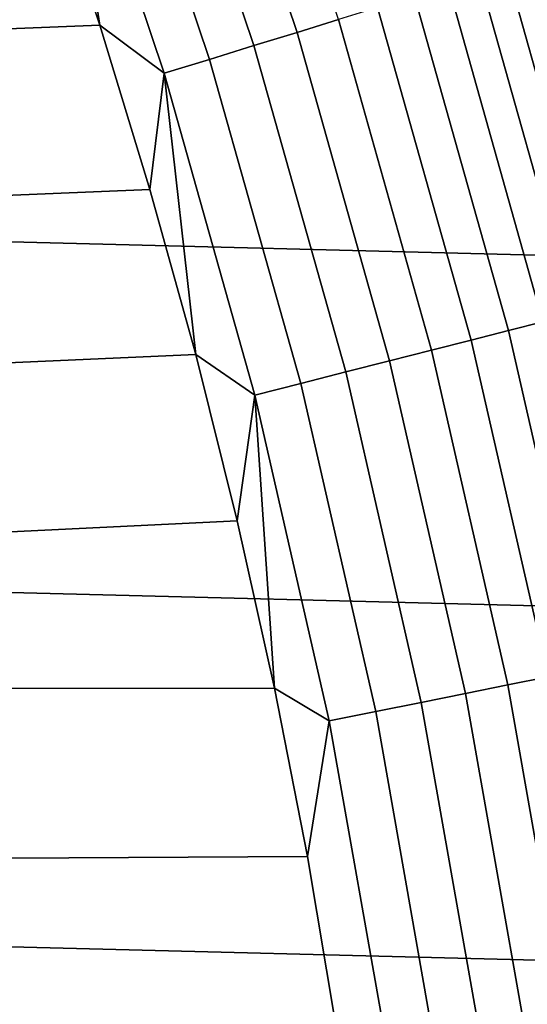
# Model space of a CAD drawing. Header units: metres. Extents: x -22 to 95, y -240 to 22.
# Tile 116 of 180: x 19.28 to 20.85, y 3.22 to 6.25. Entities that reach past the tile are written whole.
import ezdxf

# ---------------------------------------------------------------- set-up
doc = ezdxf.new("R2010")
doc.units = ezdxf.units.M
doc.layers.add('solid_10_151_013_XXX', color=7, linetype='CONTINUOUS')

msp = doc.modelspace()

# ---------------------------------------------------------------- linework, layer by layer
at = {"layer": 'solid_10_151_013_XXX'}
for points in [[(-20.630594, 7.640606), (20.99091, 6.586448), (21.297699, 5.514322), (-20.99091, 6.586448)], [(20.263681, 6.250518, 134.823578), (19.926929, 7.25281, 134.823578), (19.801699, 7.207229, 134.886444), (20.136335, 6.211237, 134.886444)], [(20.136335, 6.211237, 134.886444), (19.801699, 7.207229, 134.886444), (19.671276, 7.159759, 134.935928), (20.003708, 6.170327, 134.935928)], [(20.003708, 6.170327, 134.935928), (19.671276, 7.159759, 134.935928), (19.536922, 7.110858, 134.971558), (19.867083, 6.128183, 134.971558)], [(19.867083, 6.128183, 134.971558), (19.536922, 7.110858, 134.971558), (19.399929, 7.060997, 134.992981), (19.727776, 6.085213, 134.992981)], [(19.399929, 7.060997, 134.992981), (19.362524, 6.733693, 135), (19.52947, 6.232946, 135)], [(19.727776, 6.085213, 134.992981), (19.399929, 7.060997, 134.992981), (19.52947, 6.232946, 135)], [(8.161953, 5.777755, 135), (19.52947, 6.232946, 135), (19.362524, 6.733693, 135), (7.790793, 6.269247, 135)], [(-20.99091, 6.586448), (21.297699, 5.514322), (21.54973, 4.428241), (-21.297699, 5.514322)], [(21.147791, 5.384889, 134.207611), (20.853086, 6.432325, 134.207611), (20.780645, 6.40998, 134.333969), (21.074326, 5.366183, 134.333969)], [(21.074326, 5.366183, 134.333969), (20.780645, 6.40998, 134.333969), (20.696709, 6.384089, 134.452271), (20.989201, 5.344507, 134.452271)], [(20.989201, 5.344507, 134.452271), (20.696709, 6.384089, 134.452271), (20.602083, 6.354901, 134.561386), (20.89324, 5.320073, 134.561386)], [(20.89324, 5.320073, 134.561386), (20.602083, 6.354901, 134.561386), (20.497686, 6.322699, 134.660263), (20.787365, 5.293114, 134.660263)], [(20.787365, 5.293114, 134.660263), (20.497686, 6.322699, 134.660263), (20.384521, 6.287792, 134.74794), (20.672602, 5.263891, 134.74794)], [(20.672602, 5.263891, 134.74794), (20.384521, 6.287792, 134.74794), (20.263681, 6.250518, 134.823578), (20.550055, 5.232687, 134.823578)], [(20.550055, 5.232687, 134.823578), (20.263681, 6.250518, 134.823578), (20.136335, 6.211237, 134.886444), (20.420908, 5.199802, 134.886444)], [(8.502153, 5.264345, 135), (19.683529, 5.727878, 135), (19.52947, 6.232946, 135), (8.161953, 5.777755, 135)], [(19.727776, 6.085213, 134.992981), (19.52947, 6.232946, 135), (19.683529, 5.727878, 135)], [(20.420908, 5.199802, 134.886444), (20.136335, 6.211237, 134.886444), (20.003708, 6.170327, 134.935928), (20.286407, 5.165554, 134.935928)], [(20.286407, 5.165554, 134.935928), (20.003708, 6.170327, 134.935928), (19.867083, 6.128183, 134.971558), (20.14785, 5.130273, 134.971558)], [(20.14785, 5.130273, 134.971558), (19.867083, 6.128183, 134.971558), (19.727776, 6.085213, 134.992981), (20.006575, 5.0943, 134.992981)], [(19.727776, 6.085213, 134.992981), (19.683529, 5.727878, 135), (19.824467, 5.219243, 135)], [(20.006575, 5.0943, 134.992981), (19.727776, 6.085213, 134.992981), (19.824467, 5.219243, 135)], [(8.810102, 4.730965, 135), (19.824467, 5.219243, 135), (19.683529, 5.727878, 135), (8.502153, 5.264345, 135)], [(-21.297699, 5.514322), (21.54973, 4.428241), (21.746239, 3.33181), (-21.54973, 4.428241)], [(21.132452, 4.272017, 134.561386), (20.89324, 5.320073, 134.561386), (20.787365, 5.293114, 134.660263), (21.025366, 4.250369, 134.660263)], [(21.025366, 4.250369, 134.660263), (20.787365, 5.293114, 134.660263), (20.672602, 5.263891, 134.74794), (20.909288, 4.226903, 134.74794)], [(20.909288, 4.226903, 134.74794), (20.672602, 5.263891, 134.74794), (20.550055, 5.232687, 134.823578), (20.785337, 4.201847, 134.823578)], [(9.084634, 4.179638, 135), (19.952297, 4.706991, 135), (19.824467, 5.219243, 135), (8.810102, 4.730965, 135)], [(20.006575, 5.0943, 134.992981), (19.824467, 5.219243, 135), (19.952297, 4.706991, 135)], [(20.785337, 4.201847, 134.823578), (20.550055, 5.232687, 134.823578), (20.420908, 5.199802, 134.886444), (20.654713, 4.17544, 134.886444)], [(20.654713, 4.17544, 134.886444), (20.420908, 5.199802, 134.886444), (20.286407, 5.165554, 134.935928), (20.518671, 4.147939, 134.935928)], [(20.518671, 4.147939, 134.935928), (20.286407, 5.165554, 134.935928), (20.14785, 5.130273, 134.971558), (20.378529, 4.119608, 134.971558)], [(20.378529, 4.119608, 134.971558), (20.14785, 5.130273, 134.971558), (20.006575, 5.0943, 134.992981), (20.235636, 4.090722, 134.992981)], [(20.006575, 5.0943, 134.992981), (19.952297, 4.706991, 135), (20.06686, 4.191781, 135)], [(20.235636, 4.090722, 134.992981), (20.006575, 5.0943, 134.992981), (20.06686, 4.191781, 135)], [(9.084634, 4.179638, 135), (20.06686, 4.191781, 135), (19.952297, 4.706991, 135)], [(-21.54973, 4.428241), (21.746239, 3.33181), (21.887098, 2.225952), (-21.746239, 3.33181)], [(21.09399, 3.179407, 134.74794), (20.909288, 4.226903, 134.74794), (20.785337, 4.201847, 134.823578), (20.968945, 3.16056, 134.823578)], [(9.324705, 3.612455, 135), (20.168163, 3.673569, 135), (20.06686, 4.191781, 135), (9.084634, 4.179638, 135)], [(20.235636, 4.090722, 134.992981), (20.06686, 4.191781, 135), (20.168163, 3.673569, 135)], [(20.968945, 3.16056, 134.823578), (20.785337, 4.201847, 134.823578), (20.654713, 4.17544, 134.886444), (20.837166, 3.140697, 134.886444)], [(20.837166, 3.140697, 134.886444), (20.654713, 4.17544, 134.886444), (20.518671, 4.147939, 134.935928), (20.699923, 3.120011, 134.935928)], [(20.699923, 3.120011, 134.935928), (20.518671, 4.147939, 134.935928), (20.378529, 4.119608, 134.971558), (20.558542, 3.098702, 134.971558)], [(20.558542, 3.098702, 134.971558), (20.378529, 4.119608, 134.971558), (20.235636, 4.090722, 134.992981), (20.414387, 3.076974, 134.992981)], [(20.414387, 3.076974, 134.992981), (20.235636, 4.090722, 134.992981), (20.168163, 3.673569, 135), (20.256067, 3.153036, 135)], [(9.529406, 3.031566, 135), (20.256067, 3.153036, 135), (20.168163, 3.673569, 135), (9.324705, 3.612455, 135)], [(-21.746239, 3.33181), (21.887098, 2.225952), (21.971785, 1.1139), (-21.887098, 2.225952)]]:
    msp.add_3dface(points, dxfattribs=at)

doc.saveas('drawing.dxf')
